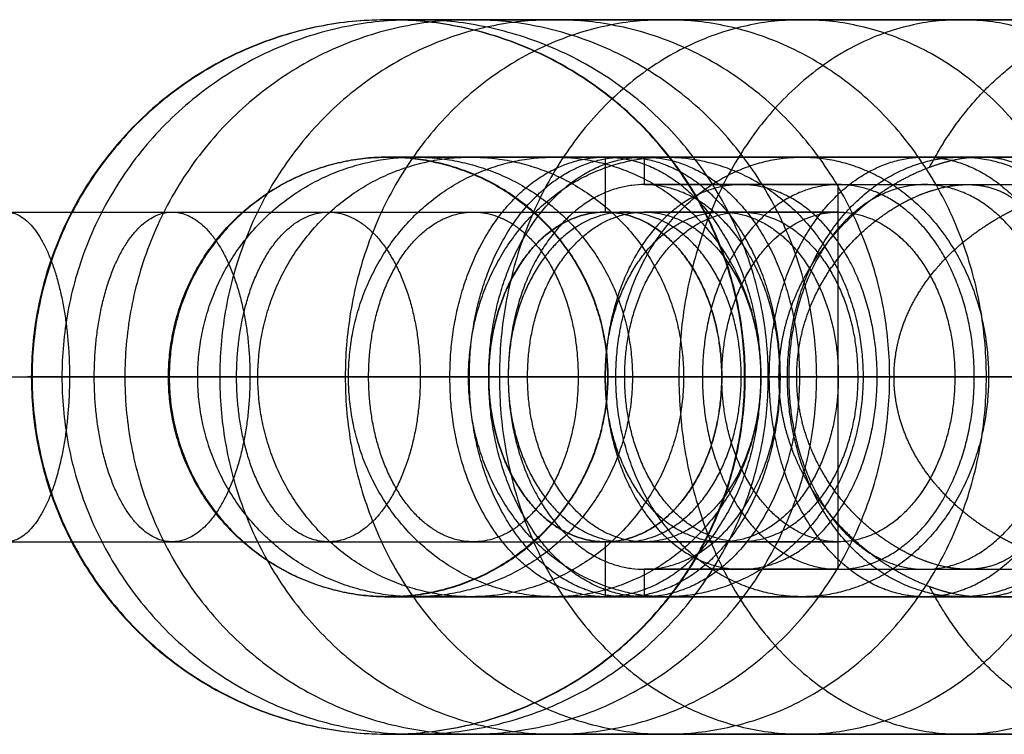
# Model space of a CAD drawing. Header units: millimetres. Extents: x -1840 to -1442, y -72 to 169.
# Tile 3 of 256: x -1753 to -1735, y 42 to 55. Entities that reach past the tile are written whole.
import ezdxf

# ---------------------------------------------------------------- set-up
doc = ezdxf.new("R2010")
doc.units = ezdxf.units.MM
doc.header["$MEASUREMENT"] = 0
doc.layers.add('12-17$4', color=7, linetype='Continuous', true_color=0x000000)

msp = doc.modelspace()

# ---------------------------------------------------------------- linework, layer by layer
at = {"layer": '12-17$4'}
for p, q in [((-1742.643, 52.525, -191.12), (-1742.643, 51.525, -191.12)), ((-1741.935, 52.525, -190.413), (-1741.935, 52.025, -190.413)), ((-1741.935, 52.525, -190.413), (-1741.935, 52.025, -190.413)), ((-1738.4, 51.525, -186.877), (-1738.4, 52.025, -186.877)), ((-1738.4, 45.525, -186.877), (-1738.4, 51.525, -186.877)), ((-1744.764, 48.525, -188.999), (-1745.471, 48.525, -188.292)), ((-1744.41, 48.525, -187.938), (-1744.764, 48.525, -187.585)), ((-1744.41, 48.525, -187.938), (-1744.764, 48.525, -187.585)), ((-1740.521, 48.525, -184.756), (-1740.875, 48.525, -184.403)), ((-1739.814, 48.525, -193.949), (-1740.521, 48.525, -193.241)), ((-1736.279, 48.525, -188.999), (-1740.521, 48.525, -184.756)), ((-1739.107, 48.525, -193.241), (-1739.461, 48.525, -192.888)), ((-1739.107, 48.525, -193.241), (-1739.461, 48.525, -192.888)), ((-1735.925, 48.525, -189.352), (-1736.279, 48.525, -188.999)), ((-1742.643, 45.525, -191.12), (-1742.643, 44.525, -191.12)), ((-1738.4, 45.025, -186.877), (-1738.4, 45.525, -186.877)), ((-1741.935, 45.025, -190.413), (-1741.935, 44.525, -190.413)), ((-1741.935, 45.025, -190.413), (-1741.935, 44.525, -190.413))]:
    msp.add_line(p, q, dxfattribs=at)
for points, weights, degree, knots in [([(-1746.597, 55.025, -147.823), (-1740.105, 55.025, -147.516), (-1740.105, 48.525, -147.516), (-1740.105, 42.025, -147.516), (-1746.597, 42.025, -147.823), (-1753.09, 42.025, -148.13), (-1753.09, 48.525, -148.13), (-1753.09, 55.025, -148.13), (-1746.597, 55.025, -147.823)], [1, 0.707106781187, 1, 0.707106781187, 1, 0.707106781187, 1, 0.707106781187, 1], 2, [0, 0, 0, 10.210176, 10.210176, 20.420352, 20.420352, 30.630528, 30.630528, 40.840704, 40.840704, 40.840704]), ([(-1746.585, 55.025, -142.845), (-1740.094, 55.025, -143.185), (-1740.094, 48.525, -143.185), (-1740.094, 42.025, -143.185), (-1746.585, 42.025, -142.845), (-1753.076, 42.025, -142.505), (-1753.076, 48.525, -142.505), (-1753.076, 55.025, -142.505), (-1746.585, 55.025, -142.845)], [1, 0.707106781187, 1, 0.707106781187, 1, 0.707106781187, 1, 0.707106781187, 1], 2, [0, 0, 0, 10.210176, 10.210176, 20.420352, 20.420352, 30.630528, 30.630528, 40.840704, 40.840704, 40.840704]), ([(-1746.104, 55.025, -152.856), (-1739.675, 55.025, -151.894), (-1739.675, 48.525, -151.894), (-1739.675, 42.025, -151.894), (-1746.104, 42.025, -152.856), (-1752.532, 42.025, -153.817), (-1752.532, 48.525, -153.817), (-1752.532, 55.025, -153.817), (-1746.104, 55.025, -152.856)], [1, 0.707106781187, 1, 0.707106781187, 1, 0.707106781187, 1, 0.707106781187, 1], 2, [0, 0, 0, 10.210176, 10.210176, 20.420352, 20.420352, 30.630528, 30.630528, 40.840704, 40.840704, 40.840704]), ([(-1745.091, 55.025, -157.864), (-1738.794, 55.025, -156.251), (-1738.794, 48.525, -156.251), (-1738.794, 42.025, -156.251), (-1745.091, 42.025, -157.864), (-1751.388, 42.025, -159.476), (-1751.388, 48.525, -159.476), (-1751.388, 55.025, -159.476), (-1745.091, 55.025, -157.864)], [1, 0.707106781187, 1, 0.707106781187, 1, 0.707106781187, 1, 0.707106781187, 1], 2, [0, 0, 0, 10.210176, 10.210176, 20.420352, 20.420352, 30.630528, 30.630528, 40.840704, 40.840704, 40.840704]), ([(-1743.563, 55.025, -162.767), (-1737.465, 55.025, -160.518), (-1737.465, 48.525, -160.518), (-1737.465, 42.025, -160.518), (-1743.563, 42.025, -162.767), (-1749.661, 42.025, -165.017), (-1749.661, 48.525, -165.017), (-1749.661, 55.025, -165.017), (-1743.563, 55.025, -162.767)], [1, 0.707106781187, 1, 0.707106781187, 1, 0.707106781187, 1, 0.707106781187, 1], 2, [0, 0, 0, 10.210176, 10.210176, 20.420352, 20.420352, 30.630528, 30.630528, 40.840704, 40.840704, 40.840704]), ([(-1741.54, 55.025, -167.489), (-1735.705, 55.025, -164.625), (-1735.705, 48.525, -164.625), (-1735.705, 42.025, -164.625), (-1741.54, 42.025, -167.489), (-1747.375, 42.025, -170.352), (-1747.375, 48.525, -170.352), (-1747.375, 55.025, -170.352), (-1741.54, 55.025, -167.489)], [1, 0.707106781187, 1, 0.707106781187, 1, 0.707106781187, 1, 0.707106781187, 1], 2, [0, 0, 0, 10.210176, 10.210176, 20.420352, 20.420352, 30.630528, 30.630528, 40.840704, 40.840704, 40.840704]), ([(-1739.058, 55.025, -171.954), (-1733.545, 55.025, -168.51), (-1733.545, 48.525, -168.51), (-1733.545, 42.025, -168.51), (-1739.058, 42.025, -171.954), (-1744.57, 42.025, -175.399), (-1744.57, 48.525, -175.399), (-1744.57, 55.025, -175.399), (-1739.058, 55.025, -171.954)], [1, 0.707106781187, 1, 0.707106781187, 1, 0.707106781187, 1, 0.707106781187, 1], 2, [0, 0, 0, 10.210176, 10.210176, 20.420352, 20.420352, 30.630528, 30.630528, 40.840704, 40.840704, 40.840704]), ([(-1736.165, 55.025, -176.102), (-1731.029, 55.025, -172.118), (-1731.029, 48.525, -172.118), (-1731.029, 42.025, -172.118), (-1736.165, 42.025, -176.102), (-1741.302, 42.025, -180.085), (-1741.302, 48.525, -180.085), (-1741.302, 55.025, -180.085), (-1736.165, 55.025, -176.102)], [1, 0.707106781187, 1, 0.707106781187, 1, 0.707106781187, 1, 0.707106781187, 1], 2, [0, 0, 0, 10.210176, 10.210176, 20.420352, 20.420352, 30.630528, 30.630528, 40.840704, 40.840704, 40.840704]), ([(-1732.922, 55.025, -179.879), (-1728.207, 55.025, -175.405), (-1728.207, 48.525, -175.405), (-1728.207, 42.025, -175.405), (-1732.922, 42.025, -179.879), (-1735.329, 42.025, -182.164), (-1736.741, 44.713, -183.503)], [1, 0.707106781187, 1, 0.707106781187, 1, 0.825426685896, 0.858955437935], 2, [0, 0, 0, 10.210176, 10.210176, 20.420352, 20.420352, 26.505929, 26.505929, 26.505929]), ([(-1746.597, 44.525, -147.823), (-1750.593, 44.525, -148.012), (-1750.593, 48.525, -148.012), (-1750.593, 52.525, -148.012), (-1746.597, 52.525, -147.823)], [1, 0.707106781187, 1, 0.707106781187, 1], 2, [20.420352, 20.420352, 20.420352, 30.630528, 30.630528, 40.840704, 40.840704, 40.840704]), ([(-1746.585, 52.525, -142.845), (-1750.579, 52.525, -142.635), (-1750.579, 48.525, -142.635), (-1750.579, 44.525, -142.635), (-1746.585, 44.525, -142.845)], [1, 0.707106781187, 1, 0.707106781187, 1], 2, [-40.840704, -40.840704, -40.840704, -30.630528, -30.630528, -20.420352, -20.420352, -20.420352]), ([(-1746.104, 44.525, -152.856), (-1750.06, 44.525, -153.447), (-1750.06, 48.525, -153.447), (-1750.06, 52.525, -153.447), (-1746.104, 52.525, -152.856)], [1, 0.707106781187, 1, 0.707106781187, 1], 2, [20.420352, 20.420352, 20.420352, 30.630528, 30.630528, 40.840704, 40.840704, 40.840704]), ([(-1745.091, 44.525, -157.864), (-1748.966, 44.525, -158.856), (-1748.966, 48.525, -158.856), (-1748.966, 52.525, -158.856), (-1745.091, 52.525, -157.864)], [1, 0.707106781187, 1, 0.707106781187, 1], 2, [20.420352, 20.420352, 20.420352, 30.630528, 30.630528, 40.840704, 40.840704, 40.840704]), ([(-1743.563, 44.525, -162.767), (-1747.316, 44.525, -164.152), (-1747.316, 48.525, -164.152), (-1747.316, 52.525, -164.152), (-1743.563, 52.525, -162.767)], [1, 0.707106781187, 1, 0.707106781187, 1], 2, [20.420352, 20.420352, 20.420352, 30.630528, 30.630528, 40.840704, 40.840704, 40.840704]), ([(-1746.597, 52.525, -147.823), (-1742.602, 52.525, -147.634), (-1742.602, 48.525, -147.634), (-1742.602, 44.525, -147.634), (-1746.597, 44.525, -147.823)], [1, 0.707106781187, 1, 0.707106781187, 1], 2, [0, 0, 0, 10.210176, 10.210176, 20.420352, 20.420352, 20.420352]), ([(-1746.585, 44.525, -142.845), (-1742.59, 44.525, -143.054), (-1742.59, 48.525, -143.054), (-1742.59, 52.525, -143.054), (-1746.585, 52.525, -142.845)], [1, 0.707106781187, 1, 0.707106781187, 1], 2, [-20.420352, -20.420352, -20.420352, -10.210176, -10.210176, 0, 0, 0]), ([(-1746.104, 52.525, -152.856), (-1742.148, 52.525, -152.264), (-1742.148, 48.525, -152.264), (-1742.148, 44.525, -152.264), (-1746.104, 44.525, -152.856)], [1, 0.707106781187, 1, 0.707106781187, 1], 2, [0, 0, 0, 10.210176, 10.210176, 20.420352, 20.420352, 20.420352]), ([(-1745.471, 48.525, -188.292), (-1745.471, 44.525, -188.292), (-1742.643, 44.525, -191.12), (-1739.814, 44.525, -193.949), (-1739.814, 48.525, -193.949), (-1739.814, 52.525, -193.949), (-1742.643, 52.525, -191.12), (-1745.471, 52.525, -188.292), (-1745.471, 48.525, -188.292)], [1, 0.707106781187, 1, 0.707106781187, 1, 0.707106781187, 1, 0.707106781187, 1], 2, [0, 0, 0, 6.283185, 6.283185, 12.566371, 12.566371, 18.849556, 18.849556, 25.132741, 25.132741, 25.132741]), ([(-1741.54, 44.525, -167.489), (-1745.131, 44.525, -169.251), (-1745.131, 48.525, -169.251), (-1745.131, 52.525, -169.251), (-1741.54, 52.525, -167.489)], [1, 0.707106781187, 1, 0.707106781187, 1], 2, [20.420352, 20.420352, 20.420352, 30.630528, 30.630528, 40.840704, 40.840704, 40.840704]), ([(-1745.117, 48.525, -187.938), (-1745.117, 44.525, -187.938), (-1742.289, 44.525, -190.767), (-1739.461, 44.525, -193.595), (-1739.461, 48.525, -193.595), (-1739.461, 52.525, -193.595), (-1742.289, 52.525, -190.767), (-1745.117, 52.525, -187.938), (-1745.117, 48.525, -187.938)], [1, 0.707106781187, 1, 0.707106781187, 1, 0.707106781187, 1, 0.707106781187, 1], 2, [0, 0, 0, 6.283185, 6.283185, 12.566371, 12.566371, 18.849556, 18.849556, 25.132741, 25.132741, 25.132741]), ([(-1745.091, 52.525, -157.864), (-1741.216, 52.525, -156.871), (-1741.216, 48.525, -156.871), (-1741.216, 44.525, -156.871), (-1745.091, 44.525, -157.864)], [1, 0.707106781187, 1, 0.707106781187, 1], 2, [0, 0, 0, 10.210176, 10.210176, 20.420352, 20.420352, 20.420352]), ([(-1744.764, 48.525, -187.585), (-1744.764, 44.525, -187.585), (-1741.935, 44.525, -190.413), (-1739.107, 44.525, -193.241), (-1739.107, 48.525, -193.241), (-1739.107, 52.525, -193.241), (-1741.935, 52.525, -190.413), (-1744.764, 52.525, -187.585), (-1744.764, 48.525, -187.585)], [1, 0.707106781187, 1, 0.707106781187, 1, 0.707106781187, 1, 0.707106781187, 1], 2, [0, 0, 0, 6.283185, 6.283185, 12.566371, 12.566371, 18.849556, 18.849556, 25.132741, 25.132741, 25.132741]), ([(-1744.764, 48.525, -187.585), (-1744.764, 44.525, -187.585), (-1741.935, 44.525, -190.413), (-1739.107, 44.525, -193.241), (-1739.107, 48.525, -193.241), (-1739.107, 52.525, -193.241), (-1741.935, 52.525, -190.413), (-1744.764, 52.525, -187.585), (-1744.764, 48.525, -187.585)], [1, 0.707106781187, 1, 0.707106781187, 1, 0.707106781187, 1, 0.707106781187, 1], 2, [0, 0, 0, 6.283185, 6.283185, 12.566371, 12.566371, 18.849556, 18.849556, 25.132741, 25.132741, 25.132741]), ([(-1743.563, 52.525, -162.767), (-1739.81, 52.525, -161.383), (-1739.81, 48.525, -161.383), (-1739.81, 44.525, -161.383), (-1743.563, 44.525, -162.767)], [1, 0.707106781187, 1, 0.707106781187, 1], 2, [0, 0, 0, 10.210176, 10.210176, 20.420352, 20.420352, 20.420352]), ([(-1739.058, 44.525, -171.954), (-1742.45, 44.525, -174.074), (-1742.45, 48.525, -174.074), (-1742.45, 52.525, -174.074), (-1739.058, 52.525, -171.954)], [1, 0.707106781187, 1, 0.707106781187, 1], 2, [20.420352, 20.420352, 20.420352, 30.630528, 30.630528, 40.840704, 40.840704, 40.840704]), ([(-1741.54, 52.525, -167.489), (-1737.949, 52.525, -165.726), (-1737.949, 48.525, -165.726), (-1737.949, 44.525, -165.726), (-1741.54, 44.525, -167.489)], [1, 0.707106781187, 1, 0.707106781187, 1], 2, [0, 0, 0, 10.210176, 10.210176, 20.420352, 20.420352, 20.420352]), ([(-1739.657, 48.525, -182.477), (-1739.657, 44.525, -182.477), (-1736.828, 44.525, -185.306), (-1734, 44.525, -188.134), (-1734, 48.525, -188.134), (-1734, 52.525, -188.134), (-1736.828, 52.525, -185.306), (-1739.657, 52.525, -182.477), (-1739.657, 48.525, -182.477)], [1, 0.707106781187, 1, 0.707106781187, 1, 0.707106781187, 1, 0.707106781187, 1], 2, [0, 0, 0, 6.283185, 6.283185, 12.566371, 12.566371, 18.849556, 18.849556, 25.132741, 25.132741, 25.132741]), ([(-1739.486, 48.525, -182.307), (-1739.486, 48.793, -182.307), (-1739.457, 49.059, -182.316), (-1739.342, 49.582, -182.35), (-1739.257, 49.835, -182.376), (-1739.039, 50.318, -182.446), (-1738.906, 50.547, -182.489), (-1738.605, 50.975, -182.595), (-1738.435, 51.173, -182.657), (-1738.253, 51.354, -182.73), (-1738.027, 51.577, -182.82), (-1737.781, 51.773, -182.927), (-1737.27, 52.104, -183.181), (-1737.004, 52.238, -183.33), (-1736.741, 52.337, -183.503), (-1736.576, 52.398, -183.612), (-1736.413, 52.446, -183.731), (-1736.095, 52.509, -183.989), (-1735.942, 52.525, -184.127), (-1735.796, 52.525, -184.274), (-1735.606, 52.525, -184.466), (-1735.432, 52.498, -184.669), (-1735.115, 52.391, -185.093), (-1734.974, 52.312, -185.31), (-1734.725, 52.109, -185.741), (-1734.616, 51.985, -185.954), (-1734.425, 51.698, -186.365), (-1734.342, 51.535, -186.563), (-1734.27, 51.354, -186.747), (-1734.198, 51.173, -186.93), (-1734.137, 50.975, -187.101), (-1734.032, 50.548, -187.404), (-1733.99, 50.319, -187.537), (-1733.921, 49.835, -187.756), (-1733.896, 49.582, -187.842), (-1733.861, 49.06, -187.958), (-1733.853, 48.793, -187.987), (-1733.853, 48.525, -187.987), (-1733.853, 48.257, -187.987), (-1733.861, 47.99, -187.958), (-1733.896, 47.468, -187.842), (-1733.921, 47.215, -187.756), (-1733.99, 46.731, -187.537), (-1734.032, 46.503, -187.404), (-1734.137, 46.075, -187.101), (-1734.198, 45.877, -186.93), (-1734.27, 45.697, -186.747), (-1734.342, 45.515, -186.563), (-1734.425, 45.352, -186.365), (-1734.616, 45.065, -185.954), (-1734.725, 44.941, -185.741), (-1734.974, 44.738, -185.31), (-1735.115, 44.659, -185.093), (-1735.432, 44.552, -184.669), (-1735.606, 44.525, -184.466), (-1735.796, 44.525, -184.274), (-1735.942, 44.525, -184.127), (-1736.095, 44.541, -183.989), (-1736.413, 44.605, -183.731), (-1736.576, 44.652, -183.612), (-1736.741, 44.713, -183.503), (-1737.004, 44.812, -183.33), (-1737.27, 44.946, -183.181), (-1737.781, 45.277, -182.927), (-1738.027, 45.474, -182.82), (-1738.253, 45.697, -182.73), (-1738.435, 45.877, -182.657), (-1738.605, 46.076, -182.595), (-1738.906, 46.503, -182.489), (-1739.039, 46.732, -182.446), (-1739.257, 47.216, -182.376), (-1739.342, 47.469, -182.35), (-1739.457, 47.991, -182.316), (-1739.486, 48.257, -182.307), (-1739.486, 48.525, -182.307)], [1, 1, 1, 1, 1, 1, 1, 1, 1, 1, 1, 1, 1, 1, 1, 1, 1, 1, 1, 1, 1, 1, 1, 1, 1, 1, 1, 1, 1, 1, 1, 1, 1, 1, 1, 1, 1, 0.999999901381, 0.999999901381, 0.999999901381, 0.999999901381, 0.999999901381, 0.999999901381, 0.999999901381, 0.999999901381, 0.999999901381, 0.999999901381, 0.999999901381, 0.999999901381, 0.999999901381, 0.999999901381, 0.999999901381, 0.999999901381, 0.999999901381, 0.999999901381, 0.999999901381, 0.999999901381, 0.999999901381, 0.999999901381, 0.999999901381, 0.999999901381, 0.999999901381, 0.999999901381, 0.999999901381, 0.999999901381, 0.999999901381, 0.999999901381, 0.999999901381, 0.999999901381, 0.999999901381, 0.999999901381, 0.999999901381, 0.999999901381, 0.999999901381, 0.999999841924], 3, [0, 0, 0, 0, 0.804358, 0.804358, 1.608267, 1.608267, 2.410367, 2.410367, 3.211931, 3.211931, 3.211931, 4.204084, 4.204084, 5.197086, 5.197086, 5.197086, 5.817879, 5.817879, 6.43924, 6.43924, 6.43924, 7.250037, 7.250037, 8.059031, 8.059031, 8.864934, 8.864934, 9.670706, 9.670706, 9.670706, 10.472784, 10.472784, 11.275405, 11.275405, 12.079885, 12.079885, 12.884829, 12.884829, 12.884829, 13.689772, 13.689772, 14.494251, 14.494251, 15.296872, 15.296872, 16.098949, 16.098949, 16.098949, 16.904722, 16.904722, 17.710625, 17.710625, 18.519619, 18.519619, 19.330415, 19.330415, 19.330415, 19.951776, 19.951776, 20.57257, 20.57257, 20.57257, 21.565572, 21.565572, 22.557724, 22.557724, 22.557724, 23.359288, 23.359288, 24.161388, 24.161388, 24.965296, 24.965296, 25.769655, 25.769655, 25.769655, 25.769655]), ([(-1736.165, 44.525, -176.102), (-1739.326, 44.525, -178.553), (-1739.326, 48.525, -178.553), (-1739.326, 52.525, -178.553), (-1736.165, 52.525, -176.102)], [1, 0.707106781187, 1, 0.707106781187, 1], 2, [20.420352, 20.420352, 20.420352, 30.630528, 30.630528, 40.840704, 40.840704, 40.840704]), ([(-1739.058, 52.525, -171.954), (-1735.665, 52.525, -169.835), (-1735.665, 48.525, -169.835), (-1735.665, 44.525, -169.835), (-1739.058, 44.525, -171.954)], [1, 0.707106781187, 1, 0.707106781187, 1], 2, [0, 0, 0, 10.210176, 10.210176, 20.420352, 20.420352, 20.420352]), ([(-1736.165, 52.525, -176.102), (-1733.004, 52.525, -173.65), (-1733.004, 48.525, -173.65), (-1733.004, 44.525, -173.65), (-1736.165, 44.525, -176.102)], [1, 0.707106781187, 1, 0.707106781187, 1], 2, [0, 0, 0, 10.210176, 10.210176, 20.420352, 20.420352, 20.420352]), ([(-1744.41, 48.525, -187.938), (-1744.41, 52.025, -187.938), (-1741.935, 52.025, -190.413), (-1739.461, 52.025, -192.888), (-1739.461, 48.525, -192.888), (-1739.461, 45.025, -192.888), (-1741.935, 45.025, -190.413), (-1744.41, 45.025, -187.938), (-1744.41, 48.525, -187.938)], [1, 0.707106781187, 1, 0.707106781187, 1, 0.707106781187, 1, 0.707106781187, 1], 2, [0, 0, 0, 5.497787, 5.497787, 10.995574, 10.995574, 16.493361, 16.493361, 21.991149, 21.991149, 21.991149]), ([(-1744.41, 48.525, -187.938), (-1744.41, 52.025, -187.938), (-1741.935, 52.025, -190.413), (-1739.461, 52.025, -192.888), (-1739.461, 48.525, -192.888), (-1739.461, 45.025, -192.888), (-1741.935, 45.025, -190.413), (-1744.41, 45.025, -187.938), (-1744.41, 48.525, -187.938)], [1, 0.707106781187, 1, 0.707106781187, 1, 0.707106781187, 1, 0.707106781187, 1], 2, [25.132741, 25.132741, 25.132741, 30.630528, 30.630528, 36.128316, 36.128316, 41.626103, 41.626103, 47.12389, 47.12389, 47.12389]), ([(-1742.643, 48.525, -186.17), (-1742.643, 52.025, -186.17), (-1740.168, 52.025, -188.645), (-1737.693, 52.025, -191.12), (-1737.693, 48.525, -191.12), (-1737.693, 45.025, -191.12), (-1740.168, 45.025, -188.645), (-1742.643, 45.025, -186.17), (-1742.643, 48.525, -186.17)], [1, 0.707106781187, 1, 0.707106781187, 1, 0.707106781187, 1, 0.707106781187, 1], 2, [0, 0, 0, 5.497787, 5.497787, 10.995574, 10.995574, 16.493361, 16.493361, 21.991149, 21.991149, 21.991149]), ([(-1740.875, 48.525, -184.403), (-1740.875, 52.025, -184.403), (-1738.4, 52.025, -186.877), (-1735.925, 52.025, -189.352), (-1735.925, 48.525, -189.352), (-1735.925, 45.025, -189.352), (-1738.4, 45.025, -186.877), (-1740.875, 45.025, -184.403), (-1740.875, 48.525, -184.403)], [1, 0.707106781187, 1, 0.707106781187, 1, 0.707106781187, 1, 0.707106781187, 1], 2, [0, 0, 0, 5.497787, 5.497787, 10.995574, 10.995574, 16.493361, 16.493361, 21.991149, 21.991149, 21.991149]), ([(-1739.303, 48.525, -182.831), (-1739.303, 52.025, -182.831), (-1736.828, 52.025, -185.306), (-1734.353, 52.025, -187.781), (-1734.353, 48.525, -187.781), (-1734.353, 45.025, -187.781), (-1736.828, 45.025, -185.306), (-1739.303, 45.025, -182.831), (-1739.303, 48.525, -182.831)], [1, 0.707106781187, 1, 0.707106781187, 1, 0.707106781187, 1, 0.707106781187, 1], 2, [25.132741, 25.132741, 25.132741, 30.630528, 30.630528, 36.128316, 36.128316, 41.626103, 41.626103, 47.12389, 47.12389, 47.12389]), ([(-1739.158, 48.525, -182.685), (-1739.158, 48.162, -182.685), (-1739.099, 47.803, -182.706), (-1738.873, 47.119, -182.79), (-1738.71, 46.799, -182.852), (-1738.306, 46.224, -183.022), (-1738.068, 45.97, -183.128), (-1737.552, 45.542, -183.393), (-1737.273, 45.369, -183.552), (-1736.993, 45.245, -183.742), (-1736.83, 45.173, -183.853), (-1736.667, 45.118, -183.973), (-1736.349, 45.044, -184.235), (-1736.194, 45.025, -184.375), (-1736.047, 45.025, -184.524), (-1735.882, 45.025, -184.69), (-1735.728, 45.048, -184.865), (-1735.444, 45.14, -185.224), (-1735.315, 45.209, -185.407), (-1734.967, 45.473, -185.952), (-1734.785, 45.729, -186.308), (-1734.573, 46.206, -186.771), (-1734.512, 46.381, -186.915), (-1734.408, 46.757, -187.169), (-1734.365, 46.958, -187.281), (-1734.297, 47.382, -187.464), (-1734.271, 47.603, -187.535), (-1734.237, 48.059, -187.631), (-1734.228, 48.291, -187.656), (-1734.228, 48.525, -187.656), (-1734.228, 48.759, -187.656), (-1734.237, 48.991, -187.631), (-1734.271, 49.447, -187.535), (-1734.297, 49.669, -187.464), (-1734.365, 50.092, -187.281), (-1734.408, 50.293, -187.169), (-1734.512, 50.669, -186.915), (-1734.573, 50.844, -186.771), (-1734.785, 51.321, -186.308), (-1734.967, 51.577, -185.952), (-1735.315, 51.842, -185.407), (-1735.444, 51.91, -185.224), (-1735.728, 52.002, -184.865), (-1735.882, 52.025, -184.69), (-1736.047, 52.025, -184.524), (-1736.194, 52.025, -184.375), (-1736.349, 52.006, -184.235), (-1736.667, 51.932, -183.973), (-1736.83, 51.877, -183.853), (-1736.993, 51.805, -183.742), (-1737.273, 51.681, -183.552), (-1737.552, 51.508, -183.393), (-1738.068, 51.081, -183.128), (-1738.306, 50.826, -183.022), (-1738.71, 50.251, -182.852), (-1738.873, 49.932, -182.79), (-1739.099, 49.247, -182.706), (-1739.158, 48.888, -182.685), (-1739.158, 48.525, -182.685)], [1, 0.999999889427, 0.999999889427, 0.999999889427, 0.999999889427, 0.999999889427, 0.999999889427, 0.999999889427, 0.999999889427, 0.999999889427, 0.999999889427, 0.999999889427, 0.999999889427, 0.999999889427, 0.999999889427, 0.999999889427, 0.999999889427, 0.999999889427, 0.999999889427, 0.999999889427, 0.999999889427, 0.999999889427, 0.999999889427, 0.999999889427, 0.999999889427, 0.999999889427, 0.999999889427, 0.999999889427, 0.999999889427, 1.000000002, 1.000000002, 1.000000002, 1.000000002, 1.000000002, 1.000000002, 1.000000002, 1.000000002, 1.000000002, 1.000000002, 1.000000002, 1.000000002, 1.000000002, 1.000000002, 1.000000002, 1.000000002, 1.000000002, 1.000000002, 1.000000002, 1.000000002, 1.000000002, 1.000000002, 1.000000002, 1.000000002, 1.000000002, 1.000000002, 1.000000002, 1.000000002, 1.000000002, 1.000000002], 3, [0, 0, 0, 0, 1.091646, 1.091646, 2.180953, 2.180953, 3.265376, 3.265376, 4.35019, 4.35019, 4.35019, 4.978656, 4.978656, 5.607669, 5.607669, 5.607669, 6.310013, 6.310013, 7.011456, 7.011456, 8.411024, 8.411024, 9.111511, 9.111511, 9.812381, 9.812381, 10.514528, 10.514528, 11.217001, 11.217001, 11.217001, 11.919474, 11.919474, 12.621621, 12.621621, 13.322491, 13.322491, 14.022978, 14.022978, 15.422547, 15.422547, 16.12399, 16.12399, 16.826334, 16.826334, 16.826334, 17.455347, 17.455347, 18.083813, 18.083813, 18.083813, 19.168627, 19.168627, 20.25305, 20.25305, 21.342358, 21.342358, 22.434004, 22.434004, 22.434004, 22.434004]), ([(-1737.386, 48.525, -180.914), (-1737.386, 48.214, -180.914), (-1737.333, 47.908, -180.919), (-1737.131, 47.321, -180.941), (-1736.985, 47.047, -180.958), (-1736.627, 46.547, -181.001), (-1736.417, 46.323, -181.028), (-1735.955, 45.926, -181.095), (-1735.702, 45.752, -181.136), (-1735.439, 45.605, -181.189), (-1735.296, 45.524, -181.218), (-1735.149, 45.451, -181.25), (-1734.852, 45.321, -181.327), (-1734.7, 45.263, -181.371), (-1734.55, 45.214, -181.424), (-1734.37, 45.155, -181.487), (-1734.189, 45.108, -181.564), (-1733.845, 45.042, -181.759), (-1733.685, 45.025, -181.877), (-1733.543, 45.025, -182.02), (-1733.412, 45.025, -182.153), (-1733.303, 45.04, -182.3), (-1733.119, 45.096, -182.617), (-1733.045, 45.136, -182.783), (-1732.923, 45.237, -183.114), (-1732.874, 45.298, -183.282), (-1732.789, 45.437, -183.609), (-1732.754, 45.517, -183.771), (-1732.723, 45.605, -183.929), (-1732.672, 45.752, -184.193), (-1732.633, 45.925, -184.446), (-1732.567, 46.322, -184.91), (-1732.542, 46.546, -185.121), (-1732.5, 47.046, -185.482), (-1732.484, 47.32, -185.628), (-1732.463, 47.907, -185.831), (-1732.458, 48.214, -185.885), (-1732.458, 48.525, -185.885), (-1732.458, 48.837, -185.885), (-1732.463, 49.143, -185.831), (-1732.484, 49.73, -185.628), (-1732.5, 50.005, -185.482), (-1732.542, 50.504, -185.121), (-1732.567, 50.729, -184.91), (-1732.633, 51.125, -184.446), (-1732.672, 51.298, -184.193), (-1732.723, 51.446, -183.929), (-1732.754, 51.534, -183.771), (-1732.789, 51.613, -183.609), (-1732.874, 51.752, -183.282), (-1732.923, 51.813, -183.114), (-1733.045, 51.914, -182.783), (-1733.119, 51.954, -182.617), (-1733.303, 52.01, -182.3), (-1733.412, 52.025, -182.153), (-1733.543, 52.025, -182.02), (-1733.685, 52.025, -181.877), (-1733.845, 52.008, -181.759), (-1734.189, 51.942, -181.564), (-1734.37, 51.895, -181.487), (-1734.55, 51.836, -181.424), (-1734.7, 51.787, -181.371), (-1734.852, 51.729, -181.327), (-1735.149, 51.599, -181.25), (-1735.296, 51.526, -181.218), (-1735.439, 51.446, -181.189), (-1735.702, 51.298, -181.136), (-1735.955, 51.125, -181.095), (-1736.417, 50.728, -181.028), (-1736.627, 50.503, -181.001), (-1736.985, 50.003, -180.958), (-1737.131, 49.729, -180.941), (-1737.333, 49.142, -180.919), (-1737.386, 48.836, -180.914), (-1737.386, 48.525, -180.914)], [1, 0.999999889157, 0.999999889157, 0.999999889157, 0.999999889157, 0.999999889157, 0.999999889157, 0.999999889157, 0.999999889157, 0.999999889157, 0.999999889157, 0.999999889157, 0.999999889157, 0.999999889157, 0.999999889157, 0.999999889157, 0.999999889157, 0.999999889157, 0.999999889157, 0.999999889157, 0.999999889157, 0.999999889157, 0.999999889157, 0.999999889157, 0.999999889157, 0.999999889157, 0.999999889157, 0.999999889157, 0.999999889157, 0.999999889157, 0.999999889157, 0.999999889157, 0.999999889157, 0.999999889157, 0.999999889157, 0.999999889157, 0.999999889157, 1.000000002, 1.000000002, 1.000000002, 1.000000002, 1.000000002, 1.000000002, 1.000000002, 1.000000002, 1.000000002, 1.000000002, 1.000000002, 1.000000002, 1.000000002, 1.000000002, 1.000000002, 1.000000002, 1.000000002, 1.000000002, 1.000000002, 1.000000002, 1.000000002, 1.000000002, 1.000000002, 1.000000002, 1.000000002, 1.000000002, 1.000000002, 1.000000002, 1.000000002, 1.000000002, 1.000000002, 1.000000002, 1.000000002, 1.000000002, 1.000000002, 1.000000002, 1.000000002, 1.000000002], 3, [0, 0, 0, 0, 0.933131, 0.933131, 1.863696, 1.863696, 2.78624, 2.78624, 3.707122, 3.707122, 3.707122, 4.208656, 4.208656, 4.709539, 4.709539, 4.709539, 5.307638, 5.307638, 5.913436, 5.913436, 5.913436, 6.472678, 6.472678, 7.026033, 7.026033, 7.575024, 7.575024, 8.124932, 8.124932, 8.124932, 9.047053, 9.047053, 9.970825, 9.970825, 10.902776, 10.902776, 11.837374, 11.837374, 11.837374, 12.771969, 12.771969, 13.70392, 13.70392, 14.627691, 14.627691, 15.549812, 15.549812, 15.549812, 16.099721, 16.099721, 16.648713, 16.648713, 17.20207, 17.20207, 17.761312, 17.761312, 17.761312, 18.367111, 18.367111, 18.96521, 18.96521, 18.96521, 19.466095, 19.466095, 19.967631, 19.967631, 19.967631, 20.888512, 20.888512, 21.811055, 21.811055, 22.74162, 22.74162, 23.67475, 23.67475, 23.67475, 23.67475]), ([(-1753.543, 51.525, -198.404), (-1754.691, 51.525, -195.632), (-1754.691, 48.525, -195.632), (-1754.691, 45.525, -195.632), (-1753.543, 45.525, -198.404), (-1752.395, 45.525, -201.176), (-1752.395, 48.525, -201.175), (-1752.395, 51.525, -201.175), (-1753.543, 51.525, -198.404)], [1, 0.707106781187, 1, 0.707106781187, 1, 0.707106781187, 1, 0.707106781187, 1], 2, [0, 0, 0, 4.712389, 4.712389, 9.424778, 9.424778, 14.137167, 14.137167, 18.849556, 18.849556, 18.849556]), ([(-1750.527, 51.525, -196.975), (-1751.945, 51.525, -194.331), (-1751.944, 48.525, -194.331), (-1751.944, 45.525, -194.331), (-1750.527, 45.525, -196.975), (-1749.11, 45.525, -199.619), (-1749.11, 48.525, -199.619), (-1749.11, 51.525, -199.619), (-1750.527, 51.525, -196.975)], [1, 0.707106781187, 1, 0.707106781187, 1, 0.707106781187, 1, 0.707106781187, 1], 2, [0, 0, 0, 4.712389, 4.712389, 9.424778, 9.424778, 14.137167, 14.137167, 18.849556, 18.849556, 18.849556]), ([(-1747.681, 51.525, -195.263), (-1749.353, 51.525, -192.772), (-1749.353, 48.525, -192.772), (-1749.353, 45.525, -192.772), (-1747.681, 45.525, -195.263), (-1746.01, 45.525, -197.754), (-1746.01, 48.525, -197.754), (-1746.01, 51.525, -197.754), (-1747.681, 51.525, -195.263)], [1, 0.707106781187, 1, 0.707106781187, 1, 0.707106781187, 1, 0.707106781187, 1], 2, [0, 0, 0, 4.712389, 4.712389, 9.424778, 9.424778, 14.137167, 14.137167, 18.849556, 18.849556, 18.849556]), ([(-1745.043, 51.525, -193.299), (-1746.95, 51.525, -190.983), (-1746.95, 48.525, -190.983), (-1746.95, 45.525, -190.984), (-1745.043, 45.525, -193.299), (-1743.136, 45.525, -195.615), (-1743.136, 48.525, -195.615), (-1743.136, 51.525, -195.615), (-1745.043, 51.525, -193.299)], [1, 0.707106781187, 1, 0.707106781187, 1, 0.707106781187, 1, 0.707106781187, 1], 2, [0, 0, 0, 4.712389, 4.712389, 9.424778, 9.424778, 14.137167, 14.137167, 18.849556, 18.849556, 18.849556]), ([(-1744.764, 48.525, -188.999), (-1744.764, 51.525, -188.999), (-1742.643, 51.525, -191.12), (-1740.521, 51.525, -193.241), (-1740.521, 48.525, -193.241), (-1740.521, 45.525, -193.241), (-1742.643, 45.525, -191.12), (-1744.764, 45.525, -188.999), (-1744.764, 48.525, -188.999)], [1, 0.707106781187, 1, 0.707106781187, 1, 0.707106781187, 1, 0.707106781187, 1], 2, [25.132741, 25.132741, 25.132741, 29.84513, 29.84513, 34.557519, 34.557519, 39.269908, 39.269908, 43.982297, 43.982297, 43.982297]), ([(-1742.643, 51.525, -191.12), (-1744.764, 51.525, -188.999), (-1744.764, 48.525, -188.999), (-1744.764, 45.525, -188.999), (-1742.643, 45.525, -191.12), (-1740.522, 45.525, -193.242), (-1740.522, 48.525, -193.242), (-1740.522, 51.525, -193.242), (-1742.643, 51.525, -191.12)], [1, 0.707106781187, 1, 0.707106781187, 1, 0.707106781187, 1, 0.707106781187, 1], 2, [0, 0, 0, 4.712389, 4.712389, 9.424778, 9.424778, 14.137167, 14.137167, 18.849556, 18.849556, 18.849556]), ([(-1744.41, 48.525, -188.645), (-1744.41, 51.525, -188.645), (-1742.289, 51.525, -190.767), (-1740.168, 51.525, -192.888), (-1740.168, 48.525, -192.888), (-1740.168, 45.525, -192.888), (-1742.289, 45.525, -190.767), (-1744.41, 45.525, -188.645), (-1744.41, 48.525, -188.645)], [1, 0.707106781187, 1, 0.707106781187, 1, 0.707106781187, 1, 0.707106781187, 1], 2, [25.132741, 25.132741, 25.132741, 29.84513, 29.84513, 34.557519, 34.557519, 39.269908, 39.269908, 43.982297, 43.982297, 43.982297]), ([(-1744.057, 48.525, -188.292), (-1744.057, 45.525, -188.292), (-1741.935, 45.525, -190.413), (-1739.814, 45.525, -192.534), (-1739.814, 48.525, -192.534), (-1739.814, 51.525, -192.534), (-1741.935, 51.525, -190.413), (-1744.057, 51.525, -188.292), (-1744.057, 48.525, -188.292)], [1, 0.707106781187, 1, 0.707106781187, 1, 0.707106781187, 1, 0.707106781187, 1], 2, [-43.982297, -43.982297, -43.982297, -39.269908, -39.269908, -34.557519, -34.557519, -29.84513, -29.84513, -25.132741, -25.132741, -25.132741]), ([(-1740.521, 51.525, -188.999), (-1742.643, 51.525, -186.878), (-1742.643, 48.525, -186.878), (-1742.643, 45.525, -186.878), (-1740.521, 45.525, -188.999), (-1738.4, 45.525, -191.12), (-1738.4, 48.525, -191.12), (-1738.4, 51.525, -191.12), (-1740.521, 51.525, -188.999)], [1, 0.707106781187, 1, 0.707106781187, 1, 0.707106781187, 1, 0.707106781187, 1], 2, [0, 0, 0, 4.712389, 4.712389, 9.424778, 9.424778, 14.137167, 14.137167, 18.849556, 18.849556, 18.849556]), ([(-1742.289, 48.525, -186.524), (-1742.289, 45.525, -186.524), (-1740.168, 45.525, -188.645), (-1738.046, 45.525, -190.767), (-1738.046, 48.525, -190.767), (-1738.046, 51.525, -190.767), (-1740.168, 51.525, -188.645), (-1742.289, 51.525, -186.524), (-1742.289, 48.525, -186.524)], [1, 0.707106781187, 1, 0.707106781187, 1, 0.707106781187, 1, 0.707106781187, 1], 2, [21.991149, 21.991149, 21.991149, 26.703538, 26.703538, 31.415927, 31.415927, 36.128316, 36.128316, 40.840704, 40.840704, 40.840704]), ([(-1740.521, 48.525, -184.756), (-1740.521, 45.525, -184.756), (-1738.4, 45.525, -186.877), (-1736.279, 45.525, -188.999), (-1736.279, 48.525, -188.999), (-1736.279, 51.525, -188.999), (-1738.4, 51.525, -186.877), (-1740.521, 51.525, -184.756), (-1740.521, 48.525, -184.756)], [1, 0.707106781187, 1, 0.707106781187, 1, 0.707106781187, 1, 0.707106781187, 1], 2, [21.991149, 21.991149, 21.991149, 26.703538, 26.703538, 31.415927, 31.415927, 36.128316, 36.128316, 40.840704, 40.840704, 40.840704]), ([(-1738.4, 51.525, -186.877), (-1740.521, 51.525, -184.756), (-1740.521, 48.525, -184.756), (-1740.521, 45.525, -184.756), (-1738.4, 45.525, -186.878), (-1736.279, 45.525, -188.999), (-1736.279, 48.525, -188.999), (-1736.279, 51.525, -188.999), (-1738.4, 51.525, -186.877)], [1, 0.707106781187, 1, 0.707106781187, 1, 0.707106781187, 1, 0.707106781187, 1], 2, [0, 0, 0, 4.712389, 4.712389, 9.424778, 9.424778, 14.137167, 14.137167, 18.849556, 18.849556, 18.849556])]:
    msp.add_rational_spline(points, weights, degree=degree, knots=knots, dxfattribs=at)
for points, knots in [([(-1696.653, 55.025, -195.461), (-1698.314, 55.025, -195.462), (-1701.66, 55.025, -195.295), (-1706.66, 55.025, -194.538), (-1711.608, 55.025, -193.264), (-1716.425, 55.025, -191.482), (-1721.034, 55.025, -189.215), (-1725.364, 55.025, -186.502), (-1729.355, 55.025, -183.396), (-1732.982, 55.025, -179.936), (-1736.247, 55.025, -176.133), (-1739.14, 55.025, -171.985), (-1741.623, 55.025, -167.519), (-1743.646, 55.025, -162.798), (-1745.173, 55.025, -157.894), (-1746.186, 55.025, -152.886), (-1746.68, 55.025, -147.853), (-1746.672, 55.025, -144.503), (-1746.585, 55.025, -142.845)], [0, 0, 0, 0, 4.980776, 10.039235, 15.150842, 20.289444, 25.428046, 30.539653, 35.598113, 40.578888, 45.559664, 50.618123, 55.72973, 60.868332, 66.006934, 71.118542, 76.177001, 81.157776, 81.157776, 81.157776, 81.157776]), ([(-1746.585, 52.525, -142.845), (-1746.672, 52.525, -144.503), (-1746.676, 52.525, -146.165), (-1746.518, 52.525, -149.508), (-1746.353, 52.525, -151.188), (-1745.852, 52.525, -154.541), (-1745.513, 52.525, -156.213), (-1744.666, 52.525, -159.523), (-1744.156, 52.525, -161.16), (-1742.97, 52.525, -164.374), (-1742.295, 52.525, -165.951), (-1740.789, 52.525, -169.018), (-1739.96, 52.525, -170.509), (-1738.164, 52.525, -173.384), (-1737.198, 52.525, -174.769), (-1735.148, 52.525, -177.414), (-1734.065, 52.525, -178.675), (-1731.779, 52.525, -181.084), (-1730.576, 52.525, -182.231), (-1728.043, 52.525, -184.417), (-1726.71, 52.525, -185.454), (-1723.933, 52.525, -187.398), (-1722.488, 52.525, -188.304), (-1719.503, 52.525, -189.968), (-1717.964, 52.525, -190.725), (-1714.817, 52.525, -192.077), (-1713.208, 52.525, -192.672), (-1709.947, 52.525, -193.692), (-1708.295, 52.525, -194.117), (-1704.973, 52.525, -194.793), (-1703.304, 52.525, -195.046), (-1699.974, 52.525, -195.379), (-1698.314, 52.525, -195.462), (-1696.653, 52.525, -195.461)], [-81.157776, -81.157776, -81.157776, -81.157776, -76.177001, -76.177001, -71.118542, -71.118542, -66.006934, -66.006934, -60.868332, -60.868332, -55.72973, -55.72973, -50.618123, -50.618123, -45.559664, -45.559664, -40.578888, -40.578888, -35.598113, -35.598113, -30.539653, -30.539653, -25.428046, -25.428046, -20.289444, -20.289444, -15.150842, -15.150842, -10.039235, -10.039235, -4.980776, -4.980776, 0, 0, 0, 0]), ([(-1766.401, 51.524, -200.961), (-1765.32, 51.524, -200.961), (-1763.143, 51.525, -200.856), (-1759.888, 51.525, -200.379), (-1756.665, 51.525, -199.577), (-1753.522, 51.525, -198.455), (-1750.506, 51.525, -197.026), (-1747.66, 51.525, -195.314), (-1745.022, 51.525, -193.35), (-1743.407, 51.525, -191.885), (-1742.643, 51.525, -191.12)], [0, 0, 0, 0, 3.242852, 6.533039, 9.855557, 13.19448, 16.533402, 19.85592, 23.146107, 26.388959, 26.388959, 26.388959, 26.388959]), ([(-1766.401, 48.524, -197.961), (-1765.417, 48.524, -197.961), (-1763.434, 48.525, -197.866), (-1760.47, 48.525, -197.431), (-1757.535, 48.525, -196.701), (-1754.672, 48.525, -195.679), (-1751.925, 48.525, -194.378), (-1749.333, 48.525, -192.818), (-1746.93, 48.525, -191.03), (-1745.46, 48.525, -189.695), (-1744.764, 48.525, -188.999)], [0, 0, 0, 0, 3.242852, 6.533039, 9.855557, 13.19448, 16.533402, 19.85592, 23.146107, 26.388959, 26.388959, 26.388959, 26.388959]), ([(-1766.401, 48.524, -203.961), (-1765.224, 48.524, -203.962), (-1762.852, 48.525, -203.847), (-1759.307, 48.525, -203.328), (-1755.796, 48.525, -202.454), (-1752.372, 48.525, -201.231), (-1749.087, 48.525, -199.675), (-1745.986, 48.525, -197.81), (-1743.113, 48.525, -195.671), (-1741.354, 48.525, -194.074), (-1740.522, 48.525, -193.242)], [0, 0, 0, 0, 3.242852, 6.533039, 9.855557, 13.19448, 16.533402, 19.85592, 23.146107, 26.388959, 26.388959, 26.388959, 26.388959]), ([(-1739.486, 48.525, -182.307), (-1740.11, 48.525, -181.582), (-1741.921, 48.525, -179.365), (-1744.663, 48.525, -175.433), (-1747.469, 48.525, -170.386), (-1749.754, 48.525, -165.052), (-1751.481, 48.525, -159.51), (-1752.626, 48.525, -153.851), (-1753.184, 48.525, -148.164), (-1753.174, 48.525, -144.378), (-1753.076, 48.525, -142.505)], [43.020175, 43.020175, 43.020175, 43.020175, 45.559664, 50.618123, 55.72973, 60.868332, 66.006934, 71.118542, 76.177001, 81.157776, 81.157776, 81.157776, 81.157776]), ([(-1737.386, 48.525, -180.914), (-1738.055, 48.525, -180.145), (-1738.702, 48.525, -179.358), (-1740.442, 48.525, -177.114), (-1741.485, 48.525, -175.618), (-1743.425, 48.525, -172.513), (-1744.32, 48.525, -170.903), (-1745.946, 48.525, -167.59), (-1746.675, 48.525, -165.887), (-1747.956, 48.525, -162.416), (-1748.507, 48.525, -160.648), (-1749.422, 48.525, -157.073), (-1749.787, 48.525, -155.267), (-1750.329, 48.525, -151.646), (-1750.507, 48.525, -149.831), (-1750.678, 48.525, -146.221), (-1750.673, 48.525, -144.426), (-1750.579, 48.525, -142.635)], [42.729917, 42.729917, 42.729917, 42.729917, 45.559664, 45.559664, 50.618123, 50.618123, 55.72973, 55.72973, 60.868332, 60.868332, 66.006934, 66.006934, 71.118542, 71.118542, 76.177001, 76.177001, 81.157776, 81.157776, 81.157776, 81.157776]), ([(-1696.653, 48.525, -191.461), (-1698.181, 48.525, -191.462), (-1699.708, 48.525, -191.385), (-1702.772, 48.525, -191.079), (-1704.307, 48.525, -190.847), (-1707.364, 48.525, -190.225), (-1708.884, 48.525, -189.834), (-1711.884, 48.525, -188.895), (-1713.364, 48.525, -188.348), (-1716.259, 48.525, -187.104), (-1717.675, 48.525, -186.407), (-1720.421, 48.525, -184.877), (-1721.751, 48.525, -184.043), (-1724.306, 48.525, -182.255), (-1725.532, 48.525, -181.301), (-1727.862, 48.525, -179.289), (-1728.969, 48.525, -178.234), (-1731.072, 48.525, -176.018), (-1732.068, 48.525, -174.858), (-1733.955, 48.525, -172.425), (-1734.843, 48.525, -171.151), (-1736.496, 48.525, -168.505), (-1737.258, 48.525, -167.134), (-1738.643, 48.525, -164.312), (-1739.265, 48.525, -162.861), (-1740.356, 48.525, -159.904), (-1740.825, 48.525, -158.398), (-1741.605, 48.525, -155.353), (-1741.916, 48.525, -153.814), (-1742.377, 48.525, -150.73), (-1742.529, 48.525, -149.184), (-1742.674, 48.525, -146.109), (-1742.67, 48.525, -144.58), (-1742.59, 48.525, -143.054)], [0, 0, 0, 0, 4.980776, 4.980776, 10.039235, 10.039235, 15.150842, 15.150842, 20.289444, 20.289444, 25.428046, 25.428046, 30.539653, 30.539653, 35.598113, 35.598113, 40.578888, 40.578888, 45.559664, 45.559664, 50.618123, 50.618123, 55.72973, 55.72973, 60.868332, 60.868332, 66.006934, 66.006934, 71.118542, 71.118542, 76.177001, 76.177001, 81.157776, 81.157776, 81.157776, 81.157776]), ([(-1696.653, 48.525, -188.961), (-1698.098, 48.525, -188.962), (-1701.009, 48.525, -188.816), (-1705.359, 48.525, -188.158), (-1709.664, 48.525, -187.05), (-1713.855, 48.525, -185.499), (-1717.865, 48.525, -183.527), (-1721.632, 48.525, -181.167), (-1725.103, 48.525, -178.465), (-1728.259, 48.525, -175.454), (-1731.1, 48.525, -172.146), (-1733.617, 48.525, -168.537), (-1735.777, 48.525, -164.652), (-1737.537, 48.525, -160.544), (-1738.866, 48.525, -156.278), (-1739.747, 48.525, -151.921), (-1740.177, 48.525, -147.542), (-1740.169, 48.525, -144.627), (-1740.094, 48.525, -143.185)], [0, 0, 0, 0, 4.980776, 10.039235, 15.150842, 20.289444, 25.428046, 30.539653, 35.598113, 40.578888, 45.559664, 50.618123, 55.72973, 60.868332, 66.006934, 71.118542, 76.177001, 81.157776, 81.157776, 81.157776, 81.157776]), ([(-1766.401, 45.524, -200.961), (-1765.32, 45.524, -200.962), (-1763.143, 45.525, -200.856), (-1759.888, 45.525, -200.38), (-1756.665, 45.525, -199.578), (-1753.522, 45.525, -198.455), (-1750.506, 45.525, -197.026), (-1747.66, 45.525, -195.314), (-1745.021, 45.525, -193.35), (-1743.407, 45.525, -191.885), (-1742.643, 45.525, -191.12)], [0, 0, 0, 0, 3.242852, 6.533039, 9.855557, 13.19448, 16.533402, 19.85592, 23.146107, 26.388959, 26.388959, 26.388959, 26.388959]), ([(-1696.653, 44.525, -195.461), (-1698.314, 44.525, -195.462), (-1699.974, 44.525, -195.379), (-1703.304, 44.525, -195.046), (-1704.973, 44.525, -194.793), (-1708.295, 44.525, -194.117), (-1709.947, 44.525, -193.692), (-1713.208, 44.525, -192.672), (-1714.817, 44.525, -192.077), (-1717.964, 44.525, -190.725), (-1719.503, 44.525, -189.968), (-1722.488, 44.525, -188.304), (-1723.933, 44.525, -187.398), (-1726.71, 44.525, -185.454), (-1728.043, 44.525, -184.417), (-1730.576, 44.525, -182.231), (-1731.779, 44.525, -181.084), (-1734.065, 44.525, -178.675), (-1735.148, 44.525, -177.414), (-1737.198, 44.525, -174.769), (-1738.164, 44.525, -173.384), (-1739.96, 44.525, -170.509), (-1740.789, 44.525, -169.018), (-1742.295, 44.525, -165.951), (-1742.97, 44.525, -164.374), (-1744.156, 44.525, -161.16), (-1744.666, 44.525, -159.523), (-1745.513, 44.525, -156.213), (-1745.852, 44.525, -154.541), (-1746.353, 44.525, -151.188), (-1746.518, 44.525, -149.508), (-1746.676, 44.525, -146.165), (-1746.672, 44.525, -144.503), (-1746.585, 44.525, -142.845)], [0, 0, 0, 0, 4.980776, 4.980776, 10.039235, 10.039235, 15.150842, 15.150842, 20.289444, 20.289444, 25.428046, 25.428046, 30.539653, 30.539653, 35.598113, 35.598113, 40.578888, 40.578888, 45.559664, 45.559664, 50.618123, 50.618123, 55.72973, 55.72973, 60.868332, 60.868332, 66.006934, 66.006934, 71.118542, 71.118542, 76.177001, 76.177001, 81.157776, 81.157776, 81.157776, 81.157776]), ([(-1696.653, 42.025, -195.461), (-1698.314, 42.025, -195.462), (-1701.66, 42.025, -195.295), (-1706.66, 42.025, -194.538), (-1711.608, 42.025, -193.264), (-1716.425, 42.025, -191.482), (-1721.034, 42.025, -189.215), (-1725.364, 42.025, -186.502), (-1729.355, 42.025, -183.396), (-1732.982, 42.025, -179.936), (-1736.247, 42.025, -176.133), (-1739.14, 42.025, -171.985), (-1741.623, 42.025, -167.519), (-1743.646, 42.025, -162.798), (-1745.173, 42.025, -157.894), (-1746.186, 42.025, -152.886), (-1746.68, 42.025, -147.853), (-1746.672, 42.025, -144.503), (-1746.585, 42.025, -142.845)], [0, 0, 0, 0, 4.980776, 10.039235, 15.150842, 20.289444, 25.428046, 30.539653, 35.598113, 40.578888, 45.559664, 50.618123, 55.72973, 60.868332, 66.006934, 71.118542, 76.177001, 81.157776, 81.157776, 81.157776, 81.157776])]:
    msp.add_open_spline(points, degree=3, knots=knots, dxfattribs=at)
for points, degree in [([(-1746.585, 55.025, -142.845), (-1725.66, 55.025, 256.428), (-1704.735, 55.025, 655.701), (-1683.81, 55.025, 1054.974)], 3), ([(-1683.81, 52.525, 1054.974), (-1704.735, 52.525, 655.701), (-1725.66, 52.525, 256.428), (-1746.585, 52.525, -142.845)], 3), ([(-1742.643, 52.525, -191.12), (-1742.289, 52.525, -190.767), (-1741.935, 52.525, -190.413)], 2), ([(-1741.935, 52.525, -190.413), (-1738.866, 52.525, -187.344), (-1735.796, 52.525, -184.274)], 2), ([(-1738.4, 52.025, -186.877), (-1740.168, 52.025, -188.645), (-1741.935, 52.025, -190.413)], 2), ([(-1741.935, 52.025, -190.413), (-1738.991, 52.025, -187.469), (-1736.047, 52.025, -184.524)], 2), ([(-1736.047, 52.025, -184.524), (-1734.795, 52.025, -183.272), (-1733.543, 52.025, -182.02)], 2), ([(-1742.643, 51.525, -191.12), (-1742.289, 51.525, -190.767), (-1741.935, 51.525, -190.413)], 2), ([(-1742.643, 51.525, -191.12), (-1741.229, 51.525, -189.706), (-1739.814, 51.525, -188.292), (-1738.4, 51.525, -186.877)], 3), ([(-1738.4, 51.525, -186.877), (-1740.168, 51.525, -188.645), (-1741.935, 51.525, -190.413)], 2), ([(-1753.076, 48.525, -142.505), (-1732.151, 48.525, 256.768), (-1711.226, 48.525, 656.041), (-1690.301, 48.525, 1055.314)], 3), ([(-1750.579, 48.525, -142.635), (-1729.654, 48.525, 256.637), (-1708.729, 48.525, 655.91), (-1687.804, 48.525, 1055.183)], 3), ([(-1745.471, 48.525, -188.292), (-1745.117, 48.525, -187.938), (-1744.764, 48.525, -187.585)], 2), ([(-1744.764, 48.525, -188.999), (-1744.41, 48.525, -188.645), (-1744.057, 48.525, -188.292)], 2), ([(-1744.764, 48.525, -188.999), (-1743.35, 48.525, -187.585), (-1741.936, 48.525, -186.17), (-1740.521, 48.525, -184.756)], 3), ([(-1744.764, 48.525, -187.585), (-1742.125, 48.525, -184.946), (-1739.486, 48.525, -182.307)], 2), ([(-1740.875, 48.525, -184.403), (-1742.643, 48.525, -186.17), (-1744.41, 48.525, -187.938)], 2), ([(-1744.41, 48.525, -187.938), (-1741.784, 48.525, -185.312), (-1739.158, 48.525, -182.685)], 2), ([(-1740.521, 48.525, -184.756), (-1742.289, 48.525, -186.524), (-1744.057, 48.525, -188.292)], 2), ([(-1742.59, 48.525, -143.054), (-1721.665, 48.525, 256.219), (-1700.74, 48.525, 655.492), (-1679.815, 48.525, 1054.764)], 3), ([(-1740.522, 48.525, -193.242), (-1739.107, 48.525, -191.827), (-1737.693, 48.525, -190.413), (-1736.279, 48.525, -188.999)], 3), ([(-1740.521, 48.525, -193.241), (-1740.168, 48.525, -192.888), (-1739.814, 48.525, -192.534)], 2), ([(-1740.094, 48.525, -143.185), (-1719.169, 48.525, 256.088), (-1698.244, 48.525, 655.361), (-1677.319, 48.525, 1054.633)], 3), ([(-1739.814, 48.525, -193.949), (-1739.461, 48.525, -193.595), (-1739.107, 48.525, -193.241)], 2), ([(-1736.279, 48.525, -188.999), (-1738.046, 48.525, -190.767), (-1739.814, 48.525, -192.534)], 2), ([(-1735.925, 48.525, -189.352), (-1737.693, 48.525, -191.12), (-1739.461, 48.525, -192.888)], 2), ([(-1739.461, 48.525, -192.888), (-1736.845, 48.525, -190.272), (-1734.228, 48.525, -187.656)], 2), ([(-1739.158, 48.525, -182.685), (-1738.272, 48.525, -181.8), (-1737.386, 48.525, -180.914)], 2), ([(-1739.107, 48.525, -193.241), (-1736.48, 48.525, -190.614), (-1733.853, 48.525, -187.987)], 2), ([(-1742.643, 45.525, -191.12), (-1742.289, 45.525, -190.767), (-1741.935, 45.525, -190.413)], 2), ([(-1742.643, 45.525, -191.12), (-1741.229, 45.525, -189.706), (-1739.814, 45.525, -188.292), (-1738.4, 45.525, -186.878)], 3), ([(-1738.4, 45.525, -186.877), (-1740.168, 45.525, -188.645), (-1741.935, 45.525, -190.413)], 2), ([(-1738.4, 45.025, -186.877), (-1740.168, 45.025, -188.645), (-1741.935, 45.025, -190.413)], 2), ([(-1741.935, 45.025, -190.413), (-1738.991, 45.025, -187.469), (-1736.047, 45.025, -184.524)], 2), ([(-1736.047, 45.025, -184.524), (-1734.795, 45.025, -183.272), (-1733.543, 45.025, -182.02)], 2), ([(-1746.585, 44.525, -142.845), (-1725.66, 44.525, 256.428), (-1704.735, 44.525, 655.701), (-1683.81, 44.525, 1054.974)], 3), ([(-1742.643, 44.525, -191.12), (-1742.289, 44.525, -190.767), (-1741.935, 44.525, -190.413)], 2), ([(-1741.935, 44.525, -190.413), (-1738.866, 44.525, -187.344), (-1735.796, 44.525, -184.274)], 2), ([(-1746.585, 42.025, -142.845), (-1725.66, 42.025, 256.428), (-1704.735, 42.025, 655.701), (-1683.81, 42.025, 1054.974)], 3)]:
    msp.add_open_spline(points, degree=degree, dxfattribs=at)
msp.add_rational_spline([(-1736.741, 52.337, -183.503), (-1735.329, 55.025, -182.164), (-1732.922, 55.025, -179.879)], [0.858955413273, 0.825426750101, 1], degree=2, dxfattribs=at)

doc.saveas('drawing.dxf')
